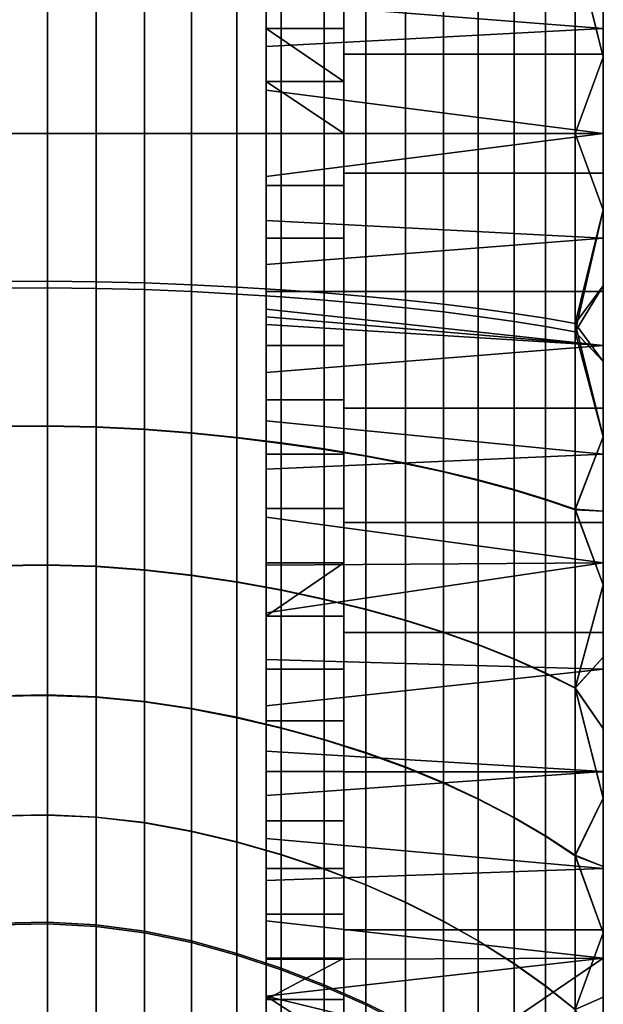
# Model space of a CAD drawing. Header units: millimetres. Extents: x -45 to 112, y -104 to 102.
# Tile 48 of 215: x -23 to 0, y -34 to 4. Entities that reach past the tile are written whole.
import ezdxf

# ---------------------------------------------------------------- set-up
doc = ezdxf.new("R2010")
doc.units = ezdxf.units.MM
doc.header["$MEASUREMENT"] = 0
doc.layers.add('Default', color=7, linetype='Continuous', true_color=0x000000)

msp = doc.modelspace()

# ---------------------------------------------------------------- linework, layer by layer
at = {"layer": 'Default', "extrusion": (1, 4.81706e-05, 2.29825e-05)}
msp.add_lwpolyline([(-7.952, 63.227), (-7.659, 63.168), (-7.365, 63.111)], dxfattribs=at)

# ---------------------------------------------------------------- meshes
at = {"layer": 'Default', "color": 9, "true_color": 0xbfbfbf}
mesh = msp.add_polyface(dxfattribs=at)
corners = [(-25.187, 5.169, 56.434), (-25.187, -0.58, 55.977), (-27.046, -0.58, 55.204), (-27.046, 5.217, 55.662), (-23.314, 5.14, 57.084), (-23.314, -0.58, 56.629), (-21.427, 5.132, 57.595), (-21.427, -0.58, 57.139), (-19.547, 5.15, 57.935), (-19.547, -0.58, 57.477), (-17.694, 5.197, 58.081), (-17.694, -0.58, 57.62), (-15.88, 5.268, 58.055), (-15.88, -0.58, 57.59), (-25.187, 10.793, 57.792), (-27.046, 10.888, 57.026), (-23.314, 10.735, 58.44), (-21.427, 10.721, 58.952), (-19.547, 10.757, 59.296), (-17.694, 10.849, 59.451), (-25.187, 16.166, 59.991), (-27.046, 16.306, 59.234), (-23.314, 16.081, 60.634), (-21.427, 16.059, 61.148), (-19.547, 16.112, 61.499), (-17.694, 16.248, 61.669), (-25.187, 21.248, 62.986), (-27.046, 21.431, 62.242), (-23.314, 21.137, 63.624), (-21.427, 21.109, 64.139), (-19.547, 21.178, 64.5), (-17.694, 21.356, 64.69), (-27.046, 16.323, 167.141), (-27.046, 21.398, 164.166), (-28.87, 21.645, 164.014), (-28.87, 16.513, 167.009), (-25.187, 16.183, 167.438), (-25.187, 21.216, 164.475), (-23.314, 16.098, 167.879), (-23.314, 21.105, 164.922), (-21.427, 16.076, 168.458), (-21.427, 21.077, 165.499), (-19.547, 16.129, 169.174), (-19.547, 21.146, 166.205), (-17.694, 16.266, 170.057), (-17.694, 21.323, 167.069), (-27.046, 10.872, 169.358), (-28.87, 11, 169.241), (-25.187, 10.777, 169.645), (-23.314, 10.719, 170.082), (-21.427, 10.704, 170.663), (-19.547, 10.74, 171.386), (-17.694, 10.832, 172.284), (-27.046, 5.192, 170.721), (-28.87, 5.257, 170.613), (-25.187, 5.144, 171.003), (-23.314, 5.115, 171.437), (-21.427, 5.108, 172.019), (-19.547, 5.126, 172.746), (-17.694, 5.173, 173.653), (-27.046, -0.577, 171.181), (-28.87, -0.577, 171.076), (-25.187, -0.577, 171.461), (-23.314, -0.577, 171.894), (-21.427, -0.577, 172.476), (-19.547, -0.577, 173.206), (-17.694, -0.577, 174.116)]
mesh.append_faces([[corners[k] for k in face] for face in [(0, 1, 2, 3), (4, 5, 1, 0), (6, 7, 5, 4), (8, 9, 7, 6), (10, 11, 9, 8), (12, 13, 11, 10), (14, 0, 3, 15), (16, 4, 0, 14), (17, 6, 4, 16), (18, 8, 6, 17), (19, 10, 8, 18), (20, 14, 15, 21), (22, 16, 14, 20), (23, 17, 16, 22), (24, 18, 17, 23), (25, 19, 18, 24), (26, 20, 21, 27), (28, 22, 20, 26), (29, 23, 22, 28), (30, 24, 23, 29), (31, 25, 24, 30), (32, 33, 34, 35), (36, 37, 33, 32), (38, 39, 37, 36), (40, 41, 39, 38), (42, 43, 41, 40), (44, 45, 43, 42), (46, 32, 35, 47), (48, 36, 32, 46), (49, 38, 36, 48), (50, 40, 38, 49), (51, 42, 40, 50), (52, 44, 42, 51), (53, 46, 47, 54), (55, 48, 46, 53), (56, 49, 48, 55), (57, 50, 49, 56), (58, 51, 50, 57), (59, 52, 51, 58), (60, 53, 54, 61), (62, 55, 53, 60), (63, 56, 55, 62), (64, 57, 56, 63), (65, 58, 57, 64), (66, 59, 58, 65)]], dxfattribs={"color": 9})
mesh = msp.add_polyface(dxfattribs=at)
corners = [(0, 7.611, 63.404), (-13, 6.798, 63.227), (-13, 6.505, 63.167), (0, -0.577, 62.469), (0, 3.466, 62.696), (-13, 2.779, 62.625), (-13, 1.09, 62.508), (-13, 6.211, 63.11), (-13, 4.488, 62.825), (-13, 8.653, 63.66), (-13, -0.577, 62.469), (0, -0.577, 62.469), (0, -0.577, 50.169), (0, 2.367, 50.254), (0, 5.304, 50.506), (0, 3.466, 62.696), (0, 8.227, 50.926), (0, 7.611, 63.404), (0, 7.032, 176.252), (0, 5.304, 189.829), (0, 2.478, 176.891), (0.001, 11.129, 188.819), (0.001, 8.227, 189.407), (0, -0.577, 190.169), (0, 2.367, 190.084), (0, -2.106, 176.983), (-10, -2.106, 176.983), (-10, 2.478, 176.891), (0, 2.478, 176.891), (0, -2.106, 176.983), (0, 7.032, 176.252), (-10, 7.032, 176.252), (-7.622, 5.864, 56.145), (-7.622, -0.58, 55.648), (-9.161, -0.58, 56.243), (-9.161, 5.718, 56.733), (-6.16, 6.022, 55.454), (-6.16, -0.58, 54.948), (-4.824, 6.186, 54.699), (-4.824, -0.58, 54.184), (-3.44, 6.377, 53.775), (-3.44, -0.58, 53.251), (-2.233, 6.564, 52.838), (-2.233, -0.58, 52.304), (-1.081, 6.761, 51.814), (-1.081, -0.58, 51.27), (-7.622, 12.168, 57.626), (-9.161, 11.879, 58.191), (-7.622, 5.836, 181.057), (-7.622, 12.149, 179.577), (-9.161, 11.861, 178.259), (-9.161, 5.691, 179.716), (-6.16, 5.994, 182.433), (-6.16, 12.463, 180.929), (-9.161, -0.577, 180.208), (-10.764, 5.559, 178.412), (-10.764, -0.577, 178.896), (-7.622, -0.577, 181.557), (-6.16, -0.577, 182.941), (-4.824, -0.577, 184.301), (-4.824, 6.158, 183.785), (-3.44, -0.577, 185.818), (-3.44, 6.348, 185.292), (-2.233, -0.577, 187.242), (-2.233, 6.533, 186.707), (-1.081, -0.577, 188.701), (-1.081, 6.73, 188.156), (-0.001, 11.128, 51.514), (0, 8.227, 50.926), (0, 5.304, 50.506), (0, 2.367, 50.254), (0, -0.577, 50.169), (0, 2.367, 190.084), (0, -0.577, 190.169), (0, 5.304, 189.829), (0.001, 8.227, 189.407)]
mesh.append_faces([[corners[k] for k in face] for face in [(0, 1, 2, 2), (3, 4, 5, 6), (4, 0, 7, 8), (0, 2, 7, 7), (0, 9, 1, 1), (4, 8, 5, 5), (3, 6, 10, 10), (11, 12, 13, 13), (14, 15, 13, 13), (14, 16, 15, 15), (17, 15, 16, 16), (18, 19, 20, 20), (18, 21, 22, 22), (23, 20, 24, 24), (18, 22, 19, 19), (19, 24, 20, 20), (20, 23, 25, 25), (13, 15, 11, 11), (26, 27, 28, 29), (30, 28, 27, 31), (32, 33, 34, 35), (36, 37, 33, 32), (38, 39, 37, 36), (40, 41, 39, 38), (42, 43, 41, 40), (44, 45, 43, 42), (46, 32, 35, 47), (48, 49, 50, 51), (52, 53, 49, 48), (54, 51, 55, 56), (57, 48, 51, 54), (58, 52, 48, 57), (59, 60, 52, 58), (61, 62, 60, 59), (63, 64, 62, 61), (65, 66, 64, 63), (67, 68, 44, 44), (68, 69, 44, 44), (45, 70, 71, 71), (70, 44, 69, 69), (70, 45, 44, 44), (72, 66, 65, 65), (72, 65, 73, 73), (72, 74, 66, 66), (75, 66, 74, 74)]], dxfattribs={"color": 9})
mesh = msp.add_polyface(dxfattribs=at)
corners = [(-13, 6.798, 63.227), (-13, 8.653, 63.66), (-13, 7.611, 173.534), (-13, 6.505, 63.167), (-13, 3.466, 174.243), (-13, 2.779, 62.625), (-13, 4.488, 62.825), (-13, 6.211, 63.11), (-13, 5.529, 173.951), (-13, 1.09, 62.508), (-13, 1.429, 174.414), (-13, -0.577, 174.469), (-13, 9.705, 172.988), (-13, -0.577, 62.469), (-10, 7.611, 173.534), (-10, 5.529, 173.951), (-13, 5.529, 173.951), (-13, 7.611, 173.534), (-10, 9.706, 172.988), (-13, 9.705, 172.988), (-10, 3.466, 174.243), (-13, 3.466, 174.243), (-10, 1.429, 174.414), (-10, -0.577, 174.469), (-13, 1.429, 174.414), (-13, -0.577, 174.469), (-10, 9.706, 172.988), (-10, 11.51, 175.073), (-10, 7.611, 173.534), (-10, 5.529, 173.951), (-10, 7.032, 176.252), (-10, 2.478, 176.891), (-10, 3.466, 174.243), (-10, -0.577, 174.469), (-10, 1.429, 174.414), (-10, -2.106, 176.983), (-14.128, 5.358, 57.889), (-14.128, -0.58, 57.419), (-15.88, -0.58, 57.59), (-15.88, 5.268, 58.055), (-12.419, 5.465, 57.602), (-12.419, -0.58, 57.126), (-10.764, 5.585, 57.216), (-10.764, -0.58, 56.733), (-9.161, 5.718, 56.733), (-9.161, -0.58, 56.243), (-15.88, 10.99, 59.438), (-17.694, 5.197, 58.081), (-17.694, 10.849, 59.451), (-14.128, 11.168, 59.288), (-12.419, 11.38, 59.019), (-10.764, 11.617, 58.653), (-9.161, 11.879, 58.191), (-15.88, 5.243, 174.721), (-15.88, 10.973, 173.339), (-17.694, 10.832, 172.284), (-17.694, 5.173, 173.653), (-14.128, 5.333, 175.889), (-14.128, 11.151, 174.491), (-12.419, 5.44, 177.134), (-12.419, 11.362, 175.718), (-10.764, 5.559, 178.412), (-10.764, 11.599, 176.976), (-9.161, 5.691, 179.716), (-9.161, 11.861, 178.259), (-15.88, -0.577, 175.187), (-17.694, -0.577, 174.116), (-14.128, -0.577, 176.36), (-12.419, -0.577, 177.612), (-10.764, -0.577, 178.896)]
mesh.append_faces([[corners[k] for k in face] for face in [(0, 1, 2, 2), (0, 2, 3, 3), (4, 5, 6, 6), (6, 7, 8, 8), (7, 3, 8, 8), (9, 5, 10, 10), (9, 10, 11, 11), (12, 2, 1, 1), (8, 3, 2, 2), (6, 8, 4, 4), (4, 10, 5, 5), (11, 13, 9, 9), (14, 15, 16, 17), (18, 14, 17, 19), (15, 20, 21, 16), (22, 23, 24, 24), (21, 20, 22, 22), (23, 25, 24, 24), (22, 24, 21, 21), (26, 27, 28, 28), (29, 28, 30, 30), (30, 31, 32, 32), (33, 34, 31, 31), (32, 31, 34, 34), (29, 30, 32, 32), (31, 35, 33, 33), (36, 37, 38, 39), (40, 41, 37, 36), (42, 43, 41, 40), (44, 45, 43, 42), (46, 39, 47, 48), (49, 36, 39, 46), (50, 40, 36, 49), (51, 42, 40, 50), (52, 44, 42, 51), (53, 54, 55, 56), (57, 58, 54, 53), (59, 60, 58, 57), (61, 62, 60, 59), (63, 64, 62, 61), (65, 53, 56, 66), (67, 57, 53, 65), (68, 59, 57, 67), (69, 61, 59, 68)]], dxfattribs={"color": 9})
mesh = msp.add_polyface(dxfattribs=at)
corners = [(-27.046, -6.367, 170.72), (-27.046, -0.577, 171.181), (-28.87, -0.577, 171.076), (-28.87, -6.432, 170.612), (-25.187, -6.319, 171.002), (-25.187, -0.577, 171.461), (-23.314, -6.29, 171.436), (-23.314, -0.577, 171.894), (-21.427, -6.283, 172.018), (-21.427, -0.577, 172.476), (-19.547, -6.301, 172.745), (-19.547, -0.577, 173.206), (-17.694, -6.348, 173.652), (-17.694, -0.577, 174.116), (-27.046, -12.046, 169.356), (-28.87, -12.175, 169.239), (-25.187, -11.951, 169.643), (-23.314, -11.893, 170.08), (-21.427, -11.878, 170.661), (-19.547, -11.915, 171.384), (-17.694, -12.007, 172.282), (-27.046, -17.471, 167.148), (-28.87, -17.66, 167.016), (-25.187, -17.33, 167.444), (-23.314, -17.245, 167.885), (-21.427, -17.223, 168.465), (-19.547, -17.277, 169.18), (-17.694, -17.413, 170.064), (-27.046, -22.584, 164.145), (-28.87, -22.831, 163.993), (-25.187, -22.402, 164.454), (-23.314, -22.291, 164.901), (-21.427, -22.262, 165.478), (-19.547, -22.332, 166.184), (-17.694, -22.509, 167.047), (-27.046, -17.482, 59.245), (-27.046, -22.568, 62.229), (-28.87, -22.814, 61.399), (-28.87, -17.672, 58.394), (-25.187, -17.342, 60.001), (-25.187, -22.385, 62.973), (-23.314, -17.257, 60.645), (-23.314, -22.274, 63.611), (-21.427, -17.235, 61.158), (-21.427, -22.246, 64.127), (-19.547, -17.288, 61.51), (-19.547, -22.315, 64.488), (-27.046, -12.027, 57.022), (-28.87, -12.156, 56.157), (-25.187, -11.932, 57.788), (-23.314, -11.875, 58.436), (-21.427, -11.86, 58.948), (-19.547, -11.896, 59.292), (-27.046, -6.627, 55.705), (-28.87, -6.695, 54.831), (-25.187, -6.577, 56.476), (-23.314, -6.546, 57.127), (-21.427, -6.538, 57.638), (-19.547, -6.557, 57.977), (-28.87, -0.58, 54.326), (-30.663, -6.781, 53.834), (-30.663, -0.58, 53.325), (-27.046, -0.58, 55.204), (-25.187, -0.58, 55.977), (-23.314, -0.58, 56.629), (-21.427, -0.58, 57.139), (-19.547, -0.58, 57.477)]
mesh.append_faces([[corners[k] for k in face] for face in [(0, 1, 2, 3), (4, 5, 1, 0), (6, 7, 5, 4), (8, 9, 7, 6), (10, 11, 9, 8), (12, 13, 11, 10), (14, 0, 3, 15), (16, 4, 0, 14), (17, 6, 4, 16), (18, 8, 6, 17), (19, 10, 8, 18), (20, 12, 10, 19), (21, 14, 15, 22), (23, 16, 14, 21), (24, 17, 16, 23), (25, 18, 17, 24), (26, 19, 18, 25), (27, 20, 19, 26), (28, 21, 22, 29), (30, 23, 21, 28), (31, 24, 23, 30), (32, 25, 24, 31), (33, 26, 25, 32), (34, 27, 26, 33), (35, 36, 37, 38), (39, 40, 36, 35), (41, 42, 40, 39), (43, 44, 42, 41), (45, 46, 44, 43), (47, 35, 38, 48), (49, 39, 35, 47), (50, 41, 39, 49), (51, 43, 41, 50), (52, 45, 43, 51), (53, 47, 48, 54), (55, 49, 47, 53), (56, 50, 49, 55), (57, 51, 50, 56), (58, 52, 51, 57), (59, 54, 60, 61), (62, 53, 54, 59), (63, 55, 53, 62), (64, 56, 55, 63), (65, 57, 56, 64), (66, 58, 57, 65)]], dxfattribs={"color": 9})
mesh = msp.add_polyface(dxfattribs=at)
corners = [(-13, -3.933, 62.625), (-13, -2.244, 62.508), (-13, -2.583, 174.414), (-13, -5.641, 62.825), (-13, -4.621, 174.243), (-13, -7.365, 63.111), (-13, -6.683, 173.951), (-13, -7.659, 63.167), (-13, -8.766, 173.534), (-13, -7.953, 63.227), (-13, -9.807, 63.66), (-13, -10.86, 172.988), (-13, -0.577, 174.469), (-13, -0.577, 62.469), (-10, -8.766, 173.534), (-10, -10.86, 172.988), (-13, -10.86, 172.988), (-13, -8.766, 173.534), (-10, -6.684, 173.951), (-13, -6.683, 173.951), (-10, -4.621, 174.243), (-13, -4.621, 174.243), (-10, -2.583, 174.414), (-13, -2.583, 174.414), (-10, -0.577, 174.469), (-13, -0.577, 174.469), (-10, -11.183, 175.525), (-10, -10.86, 172.988), (-10, -8.766, 173.534), (-10, -6.675, 176.526), (-10, -6.684, 173.951), (-10, -2.106, 176.983), (-10, -2.583, 174.414), (-10, -0.577, 174.469), (-10, -4.621, 174.243), (-15.88, -6.419, 174.72), (-15.88, -0.577, 175.187), (-17.694, -0.577, 174.116), (-17.694, -6.348, 173.652), (-14.128, -6.509, 175.888), (-14.128, -0.577, 176.36), (-12.419, -6.616, 177.133), (-12.419, -0.577, 177.612), (-10.764, -6.735, 178.411), (-10.764, -0.577, 178.896), (-9.161, -6.868, 179.715), (-9.161, -0.577, 180.208), (-15.88, -12.148, 173.336), (-17.694, -12.007, 172.282), (-14.128, -12.326, 174.488), (-12.419, -12.538, 175.716), (-10.764, -12.775, 176.974), (-9.161, -13.037, 178.257), (-17.694, -6.606, 58.123), (-17.694, -11.988, 59.446), (-19.547, -11.896, 59.292), (-19.547, -6.557, 57.977), (-15.88, -6.68, 58.098), (-15.88, -12.129, 59.434), (-14.128, -6.775, 57.933), (-14.128, -12.307, 59.283), (-12.419, -6.886, 57.646), (-12.419, -12.518, 59.015), (-10.764, -7.011, 57.261), (-10.764, -12.755, 58.649), (-9.161, -7.15, 56.779), (-9.161, -13.017, 58.187), (-17.694, -0.58, 57.62), (-19.547, -0.58, 57.477), (-15.88, -0.58, 57.59), (-14.128, -0.58, 57.419), (-12.419, -0.58, 57.126), (-10.764, -0.58, 56.733)]
mesh.append_faces([[corners[k] for k in face] for face in [(0, 1, 2, 2), (3, 0, 4, 4), (5, 6, 7, 7), (8, 9, 7, 7), (3, 6, 5, 5), (8, 10, 9, 9), (4, 6, 3, 3), (0, 2, 4, 4), (11, 10, 8, 8), (7, 6, 8, 8), (1, 12, 2, 2), (13, 12, 1, 1), (14, 15, 16, 17), (18, 14, 17, 19), (20, 18, 19, 21), (22, 20, 21, 23), (24, 22, 23, 25), (26, 27, 28, 28), (29, 28, 30, 30), (31, 32, 33, 33), (34, 32, 31, 31), (28, 29, 26, 26), (30, 34, 29, 29), (31, 29, 34, 34), (35, 36, 37, 38), (39, 40, 36, 35), (41, 42, 40, 39), (43, 44, 42, 41), (45, 46, 44, 43), (47, 35, 38, 48), (49, 39, 35, 47), (50, 41, 39, 49), (51, 43, 41, 50), (52, 45, 43, 51), (53, 54, 55, 56), (57, 58, 54, 53), (59, 60, 58, 57), (61, 62, 60, 59), (63, 64, 62, 61), (65, 66, 64, 63), (67, 53, 56, 68), (69, 57, 53, 67), (70, 59, 57, 69), (71, 61, 59, 70), (72, 63, 61, 71)]], dxfattribs={"color": 9})
mesh = msp.add_polyface(dxfattribs=at)
corners = [(0, -8.766, 63.404), (0, -4.621, 62.696), (-13, -5.641, 62.825), (-13, -7.365, 63.111), (0, -0.577, 62.469), (-13, -2.244, 62.508), (-13, -3.933, 62.625), (-13, -7.953, 63.227), (-13, -7.659, 63.167), (-13, -0.577, 62.469), (-13, -9.807, 63.66), (0, -3.521, 50.254), (0, -4.621, 62.696), (0, -6.458, 50.506), (0, -9.381, 50.926), (0, -0.577, 50.169), (0, -0.577, 62.469), (0, -8.766, 63.404), (0, -2.106, 176.983), (0, -6.458, 189.83), (0, -6.675, 176.526), (0, -9.381, 189.408), (0, -12.282, 188.82), (0, -3.521, 190.084), (0, -0.577, 190.169), (0, -6.675, 176.526), (0, -11.183, 175.525), (-10, -11.183, 175.525), (-10, -6.675, 176.526), (0, -2.106, 176.983), (-10, -2.106, 176.983), (-7.622, -7.014, 181.056), (-7.622, -0.577, 181.557), (-9.161, -0.577, 180.208), (-9.161, -6.868, 179.715), (-6.16, -7.172, 182.432), (-6.16, -0.577, 182.941), (-4.824, -7.336, 183.783), (-4.824, -0.577, 184.301), (-3.44, -7.527, 185.291), (-3.44, -0.577, 185.818), (-2.233, -7.713, 186.705), (-2.233, -0.577, 187.242), (-1.081, -7.911, 188.155), (-1.081, -0.577, 188.701), (-7.622, -13.326, 179.575), (-9.161, -13.037, 178.257), (-6.16, -13.641, 180.926), (-7.622, -7.302, 56.191), (-7.622, -13.306, 57.621), (-9.161, -13.017, 58.187), (-9.161, -7.15, 56.779), (-9.161, -0.58, 56.243), (-10.764, -7.011, 57.261), (-10.764, -0.58, 56.733), (-7.622, -0.58, 55.648), (-6.16, -0.58, 54.948), (-6.16, -7.468, 55.501), (-4.824, -0.58, 54.184), (-4.824, -7.639, 54.746), (-3.44, -0.58, 53.251), (-3.44, -7.838, 53.823), (-2.233, -0.58, 52.304), (-2.233, -8.033, 52.887), (-1.081, -0.58, 51.27), (-1.081, -8.239, 51.864), (0, -3.521, 190.084), (0, -0.577, 190.169), (0, -6.458, 189.83), (0, -9.381, 189.408), (0, -12.282, 188.82), (0, -3.521, 50.254), (0, -6.458, 50.506), (0, -9.381, 50.926), (0, -12.283, 51.514), (0, -0.577, 50.169)]
mesh.append_faces([[corners[k] for k in face] for face in [(0, 1, 2, 3), (1, 4, 5, 6), (7, 0, 8, 8), (9, 5, 4, 4), (7, 10, 0, 0), (6, 2, 1, 1), (3, 8, 0, 0), (11, 12, 13, 13), (14, 13, 12, 12), (15, 16, 11, 11), (12, 17, 14, 14), (12, 11, 16, 16), (18, 19, 20, 20), (21, 20, 19, 19), (21, 22, 20, 20), (18, 23, 19, 19), (23, 18, 24, 24), (25, 26, 27, 28), (29, 25, 28, 30), (31, 32, 33, 34), (35, 36, 32, 31), (37, 38, 36, 35), (39, 40, 38, 37), (41, 42, 40, 39), (43, 44, 42, 41), (45, 31, 34, 46), (47, 35, 31, 45), (48, 49, 50, 51), (52, 51, 53, 54), (55, 48, 51, 52), (56, 57, 48, 55), (58, 59, 57, 56), (60, 61, 59, 58), (62, 63, 61, 60), (64, 65, 63, 62), (66, 67, 44, 44), (43, 68, 66, 66), (44, 43, 66, 66), (43, 69, 68, 68), (70, 69, 43, 43), (64, 71, 65, 65), (65, 72, 73, 73), (65, 71, 72, 72), (74, 65, 73, 73), (71, 64, 75, 75)]], dxfattribs={"color": 9})
mesh = msp.add_polyface(dxfattribs=at)
corners = [(0, -12.959, 64.631), (0, -8.766, 63.404), (-13, -9.807, 63.66), (-13, -11.668, 64.197), (0, -21.245, 68.725), (0, -17.141, 66.401), (-13, -19.071, 67.417), (-13, -20.883, 68.495), (-13, -13.53, 64.839), (-13, -15.389, 65.59), (0, -20.791, 54.261), (0, -17.995, 53.184), (0, -17.141, 66.401), (0, -9.381, 50.926), (0, -8.766, 63.404), (0, -12.283, 51.514), (0, -12.959, 64.631), (0, -15.156, 52.267), (0, -6.675, 176.526), (0, -12.282, 188.82), (0, -11.183, 175.525), (0, -15.156, 188.068), (0, -15.585, 173.992), (0, -20.792, 186.078), (0, -19.839, 171.942), (0, -17.995, 187.154), (0, -15.585, 173.992), (0, -19.839, 171.942), (-10, -19.839, 171.942), (-10, -15.585, 173.992), (0, -11.183, 175.525), (-10, -11.183, 175.525), (-4.824, -13.965, 182.253), (-4.824, -7.336, 183.783), (-6.16, -7.172, 182.432), (-6.16, -13.641, 180.926), (-3.44, -14.343, 183.732), (-3.44, -7.527, 185.291), (-2.233, -14.712, 185.118), (-2.233, -7.713, 186.705), (-1.081, -15.103, 186.538), (-1.081, -7.911, 188.155), (-4.824, -20.297, 179.775), (-6.16, -19.819, 178.489), (-3.44, -20.854, 181.207), (-2.233, -21.398, 182.549), (-1.081, -21.974, 183.921), (-6.16, -13.619, 56.955), (-6.16, -19.832, 59.408), (-7.622, -19.369, 60.035), (-7.622, -13.306, 57.621), (-4.824, -13.943, 56.224), (-4.824, -20.31, 58.718), (-3.44, -14.321, 55.329), (-3.44, -20.868, 57.87), (-2.233, -14.689, 54.42), (-2.233, -21.412, 57.006), (-1.081, -15.08, 53.425), (-1.081, -21.988, 56.059), (-6.16, -7.468, 55.501), (-7.622, -7.302, 56.191), (-4.824, -7.639, 54.746), (-3.44, -7.838, 53.823), (-2.233, -8.033, 52.887), (-1.081, -8.239, 51.864), (0, -12.282, 188.82), (0, -15.156, 188.068), (0, -17.995, 187.154), (0, -17.995, 53.184), (0, -12.283, 51.514), (0, -15.156, 52.267), (0, -20.791, 54.261)]
mesh.append_faces([[corners[k] for k in face] for face in [(0, 1, 2, 3), (4, 5, 6, 7), (5, 0, 8, 9), (3, 8, 0, 0), (10, 11, 12, 12), (13, 14, 15, 15), (16, 17, 15, 15), (17, 16, 11, 11), (14, 16, 15, 15), (16, 12, 11, 11), (18, 19, 20, 20), (20, 21, 22, 22), (22, 23, 24, 24), (21, 20, 19, 19), (25, 23, 22, 22), (22, 21, 25, 25), (26, 27, 28, 29), (30, 26, 29, 31), (32, 33, 34, 35), (36, 37, 33, 32), (38, 39, 37, 36), (40, 41, 39, 38), (42, 32, 35, 43), (44, 36, 32, 42), (45, 38, 36, 44), (46, 40, 38, 45), (47, 48, 49, 50), (51, 52, 48, 47), (53, 54, 52, 51), (55, 56, 54, 53), (57, 58, 56, 55), (59, 47, 50, 60), (61, 51, 47, 59), (62, 53, 51, 61), (63, 55, 53, 62), (64, 57, 55, 63), (40, 65, 41, 41), (66, 65, 40, 40), (67, 66, 40, 40), (46, 67, 40, 40), (57, 68, 58, 58), (64, 69, 57, 57), (68, 57, 70, 70), (71, 58, 68, 68), (69, 70, 57, 57)]], dxfattribs={"color": 9})
mesh = msp.add_polyface(dxfattribs=at)
corners = [(-13, -12.959, 172.308), (-13, -13.53, 64.839), (-13, -11.668, 64.197), (-13, -15.056, 171.491), (-13, -15.389, 65.59), (-13, -17.238, 66.449), (-13, -17.141, 170.537), (-13, -19.071, 67.417), (-13, -20.883, 68.495), (-13, -19.208, 169.445), (-13, -9.807, 63.66), (-13, -10.86, 172.988), (-13, -21.245, 168.213), (-10, -15.056, 171.491), (-10, -17.141, 170.537), (-13, -17.141, 170.537), (-13, -15.056, 171.491), (-10, -12.959, 172.308), (-13, -12.959, 172.308), (-10, -10.86, 172.988), (-13, -10.86, 172.988), (-10, -19.208, 169.445), (-10, -21.245, 168.213), (-13, -21.245, 168.213), (-13, -19.208, 169.445), (0, -17.141, 66.401), (-13, -15.389, 65.59), (-13, -17.238, 66.449), (-13, -19.071, 67.417), (-10, -15.585, 173.992), (-10, -17.141, 170.537), (-10, -15.056, 171.491), (-10, -12.959, 172.308), (-10, -11.183, 175.525), (-10, -10.86, 172.988), (-10, -19.839, 171.942), (-10, -21.245, 168.213), (-10, -19.208, 169.445), (-15.88, -17.62, 171.097), (-15.88, -12.148, 173.336), (-17.694, -12.007, 172.282), (-17.694, -17.413, 170.064), (-14.128, -17.883, 172.224), (-14.128, -12.326, 174.488), (-12.419, -18.195, 173.421), (-12.419, -12.538, 175.716), (-10.764, -18.544, 174.648), (-10.764, -12.775, 176.974), (-9.161, -18.931, 175.896), (-9.161, -13.037, 178.257), (-7.622, -19.356, 177.177), (-7.622, -13.326, 179.575), (-6.16, -19.819, 178.489), (-6.16, -13.641, 180.926), (-15.88, -22.779, 168.052), (-17.694, -22.509, 167.047), (-17.694, -17.424, 61.679), (-17.694, -22.492, 64.677), (-19.547, -22.315, 64.488), (-19.547, -17.288, 61.51), (-15.88, -17.632, 61.688), (-15.88, -22.762, 64.714), (-14.128, -17.895, 61.563), (-14.128, -23.105, 64.624), (-17.694, -11.988, 59.446), (-19.547, -11.896, 59.292), (-15.88, -12.129, 59.434), (-14.128, -12.307, 59.283), (-12.419, -12.518, 59.015), (-12.419, -18.207, 61.324), (-10.764, -12.755, 58.649), (-10.764, -18.556, 60.99), (-9.161, -13.017, 58.187), (-9.161, -18.943, 60.563), (-7.622, -13.306, 57.621), (-7.622, -19.369, 60.035)]
mesh.append_faces([[corners[k] for k in face] for face in [(0, 1, 2, 2), (3, 4, 1, 1), (5, 6, 7, 7), (8, 7, 9, 9), (5, 4, 6, 6), (2, 10, 11, 11), (12, 8, 9, 9), (6, 9, 7, 7), (4, 3, 6, 6), (2, 11, 0, 0), (1, 0, 3, 3), (13, 14, 15, 16), (17, 13, 16, 18), (19, 17, 18, 20), (21, 22, 23, 24), (14, 21, 24, 24), (25, 26, 27, 27), (25, 27, 28, 28), (14, 24, 15, 15), (29, 30, 31, 31), (29, 31, 32, 32), (33, 32, 34, 34), (29, 32, 33, 33), (29, 35, 30, 30), (35, 36, 37, 37), (30, 35, 37, 37), (38, 39, 40, 41), (42, 43, 39, 38), (44, 45, 43, 42), (46, 47, 45, 44), (48, 49, 47, 46), (50, 51, 49, 48), (52, 53, 51, 50), (54, 38, 41, 55), (56, 57, 58, 59), (60, 61, 57, 56), (62, 63, 61, 60), (64, 56, 59, 65), (66, 60, 56, 64), (67, 62, 60, 66), (68, 69, 62, 67), (70, 71, 69, 68), (72, 73, 71, 70), (74, 75, 73, 72)]], dxfattribs={"color": 9})
mesh = msp.add_polyface(dxfattribs=at)
corners = [(0, -25.202, 71.597), (0, -21.245, 68.725), (-13, -22.666, 69.68), (-13, -24.416, 70.973), (0, -28.941, 74.993), (-13, -26.126, 72.37), (-13, -27.789, 73.868), (0, -17.141, 66.401), (0, -23.539, 55.497), (0, -20.791, 54.261), (0, -26.231, 56.889), (0, -21.245, 68.725), (0, -28.861, 58.435), (0, -25.202, 71.597), (0, -31.423, 60.129), (0, -28.941, 74.993), (0, -33.91, 61.968), (0, -19.839, 171.942), (0, -28.862, 181.904), (0, -25.209, 168.441), (0, -20.792, 186.078), (0, -23.54, 184.844), (0, -31.422, 180.208), (0, -26.232, 183.451), (0, -33.909, 178.368), (0, -25.209, 168.441), (0, -31.308, 162.923), (-10, -31.308, 162.923), (-10, -25.209, 168.441), (0, -19.839, 171.942), (-10, -19.839, 171.942), (-7.622, -25.041, 173.917), (-7.622, -19.356, 177.177), (-9.161, -18.931, 175.896), (-9.161, -24.486, 172.687), (-6.16, -25.644, 175.175), (-6.16, -19.819, 178.489), (-4.824, -26.266, 176.406), (-4.824, -20.297, 179.775), (-3.44, -26.992, 177.775), (-3.44, -20.854, 181.207), (-2.233, -27.7, 179.055), (-2.233, -21.398, 182.549), (-1.081, -28.45, 180.363), (-1.081, -21.974, 183.921), (-7.622, -30.241, 169.924), (-9.161, -29.569, 168.755), (-6.16, -30.973, 171.115), (-4.824, -31.727, 172.279), (-7.622, -25.022, 63.275), (-7.622, -30.251, 67.284), (-9.161, -29.578, 67.7), (-9.161, -24.468, 63.753), (-6.16, -25.625, 62.702), (-6.16, -30.982, 66.777), (-4.824, -26.247, 62.067), (-4.824, -31.737, 66.209), (-7.622, -19.369, 60.035), (-9.161, -18.943, 60.563), (-6.16, -19.832, 59.408), (-4.824, -20.31, 58.718), (-3.44, -20.868, 57.87), (-3.44, -26.972, 61.281), (-2.233, -21.412, 57.006), (-2.233, -27.679, 60.479), (-1.081, -21.988, 56.059), (-1.081, -28.429, 59.596), (0, -20.792, 186.078), (0, -17.995, 187.154), (0, -26.232, 183.451), (0, -23.54, 184.844), (0, -28.862, 181.904), (0, -31.422, 180.208), (0, -26.231, 56.889), (0, -28.861, 58.435), (0, -20.791, 54.261), (0, -23.539, 55.497)]
mesh.append_faces([[corners[k] for k in face] for face in [(0, 1, 2, 3), (4, 0, 5, 6), (7, 8, 9, 9), (10, 11, 12, 12), (11, 10, 8, 8), (13, 14, 12, 12), (15, 16, 13, 13), (11, 13, 12, 12), (7, 11, 8, 8), (17, 18, 19, 19), (20, 21, 17, 17), (22, 19, 18, 18), (23, 17, 21, 21), (17, 23, 18, 18), (22, 24, 19, 19), (25, 26, 27, 28), (29, 25, 28, 30), (31, 32, 33, 34), (35, 36, 32, 31), (37, 38, 36, 35), (39, 40, 38, 37), (41, 42, 40, 39), (43, 44, 42, 41), (45, 31, 34, 46), (47, 35, 31, 45), (48, 37, 35, 47), (49, 50, 51, 52), (53, 54, 50, 49), (55, 56, 54, 53), (57, 49, 52, 58), (59, 53, 49, 57), (60, 55, 53, 59), (61, 62, 55, 60), (63, 64, 62, 61), (65, 66, 64, 63), (67, 68, 44, 44), (69, 70, 44, 44), (43, 69, 44, 44), (67, 44, 70, 70), (71, 69, 43, 43), (72, 71, 43, 43), (66, 65, 73, 73), (66, 73, 74, 74), (75, 76, 65, 65), (76, 73, 65, 65)]], dxfattribs={"color": 9})
mesh = msp.add_polyface(dxfattribs=at)
corners = [(-27.046, -27.263, 160.466), (-27.046, -22.584, 164.145), (-28.87, -22.831, 163.993), (-28.87, -27.562, 160.29), (-25.187, -27.041, 160.791), (-25.187, -22.402, 164.454), (-23.314, -26.907, 161.245), (-23.314, -22.291, 164.901), (-21.427, -26.872, 161.82), (-21.427, -22.262, 165.478), (-19.547, -26.956, 162.513), (-19.547, -22.332, 166.184), (-17.694, -27.171, 163.352), (-17.694, -22.509, 167.047), (-27.046, -31.465, 156.224), (-28.87, -31.812, 156.02), (-25.187, -31.208, 156.568), (-23.314, -31.053, 157.029), (-21.427, -31.013, 157.602), (-19.547, -31.11, 158.281), (-17.694, -31.359, 159.092), (-27.046, -35.248, 151.399), (-28.87, -35.637, 151.162), (-25.187, -34.96, 151.763), (-23.314, -34.785, 152.234), (-21.427, -34.74, 152.803), (-19.547, -34.849, 153.466), (-17.694, -35.129, 154.245), (-25.187, -38.186, 146.533), (-27.046, -38.501, 146.147), (-23.314, -37.995, 147.014), (-21.427, -37.946, 147.58), (-19.547, -38.065, 148.225), (-17.694, -38.371, 148.97), (-25.187, -34.962, 75.681), (-25.187, -38.185, 80.908), (-27.046, -38.5, 80.24), (-27.046, -35.25, 74.992), (-23.314, -34.787, 76.295), (-23.314, -37.994, 81.512), (-21.427, -34.742, 76.818), (-21.427, -37.944, 82.038), (-19.547, -34.851, 77.223), (-19.547, -38.064, 82.46), (-17.694, -35.131, 77.496), (-17.694, -38.37, 82.769), (-27.046, -31.529, 70.228), (-28.87, -35.639, 74.246), (-28.87, -31.877, 69.45), (-25.187, -31.272, 70.937), (-23.314, -31.116, 71.56), (-21.427, -31.076, 72.081), (-19.547, -31.174, 72.469), (-17.694, -31.423, 72.711), (-27.046, -27.271, 65.922), (-28.87, -27.571, 65.116), (-25.187, -27.05, 66.65), (-23.314, -26.915, 67.281), (-21.427, -26.881, 67.799), (-19.547, -26.965, 68.173), (-27.046, -22.568, 62.229), (-28.87, -22.814, 61.399), (-25.187, -22.385, 62.973), (-23.314, -22.274, 63.611), (-21.427, -22.246, 64.127), (-19.547, -22.315, 64.488), (-28.87, -17.672, 58.394), (-30.663, -23.129, 60.465), (-30.663, -17.914, 57.432)]
mesh.append_faces([[corners[k] for k in face] for face in [(0, 1, 2, 3), (4, 5, 1, 0), (6, 7, 5, 4), (8, 9, 7, 6), (10, 11, 9, 8), (12, 13, 11, 10), (14, 0, 3, 15), (16, 4, 0, 14), (17, 6, 4, 16), (18, 8, 6, 17), (19, 10, 8, 18), (20, 12, 10, 19), (21, 14, 15, 22), (23, 16, 14, 21), (24, 17, 16, 23), (25, 18, 17, 24), (26, 19, 18, 25), (27, 20, 19, 26), (28, 23, 21, 29), (30, 24, 23, 28), (31, 25, 24, 30), (32, 26, 25, 31), (33, 27, 26, 32), (34, 35, 36, 37), (38, 39, 35, 34), (40, 41, 39, 38), (42, 43, 41, 40), (44, 45, 43, 42), (46, 37, 47, 48), (49, 34, 37, 46), (50, 38, 34, 49), (51, 40, 38, 50), (52, 42, 40, 51), (53, 44, 42, 52), (54, 46, 48, 55), (56, 49, 46, 54), (57, 50, 49, 56), (58, 51, 50, 57), (59, 52, 51, 58), (60, 54, 55, 61), (62, 56, 54, 60), (63, 57, 56, 62), (64, 58, 57, 63), (65, 59, 58, 64), (66, 61, 67, 68)]], dxfattribs={"color": 9})
mesh = msp.add_polyface(dxfattribs=at)
corners = [(-13, -21.245, 168.213), (-13, -22.666, 69.68), (-13, -20.883, 68.495), (-13, -25.202, 165.341), (-13, -26.126, 72.37), (-13, -24.416, 70.973), (-13, -27.102, 163.706), (-13, -27.789, 73.868), (-13, -29.401, 75.465), (-13, -28.941, 161.945), (-13, -23.246, 166.844), (-13, -30.708, 160.063), (-10, -27.103, 163.706), (-10, -28.941, 161.945), (-13, -28.941, 161.945), (-13, -27.102, 163.706), (-10, -23.246, 166.844), (-10, -25.202, 165.341), (-13, -25.202, 165.341), (-13, -23.246, 166.844), (-10, -30.708, 160.063), (-13, -30.708, 160.063), (-10, -21.245, 168.213), (-13, -21.245, 168.213), (0, -21.245, 68.725), (-13, -20.883, 68.495), (-13, -22.666, 69.68), (0, -25.202, 71.597), (-13, -24.416, 70.973), (-13, -26.126, 72.37), (0, -28.941, 74.993), (-13, -27.789, 73.868), (-13, -29.401, 75.465), (-10, -27.103, 163.706), (-10, -31.308, 162.923), (-10, -28.941, 161.945), (-10, -25.209, 168.441), (-10, -21.245, 168.213), (-10, -19.839, 171.942), (-10, -25.202, 165.341), (-10, -23.246, 166.844), (-14.128, -23.122, 169.144), (-14.128, -17.883, 172.224), (-15.88, -17.62, 171.097), (-15.88, -22.779, 168.052), (-12.419, -23.528, 170.302), (-12.419, -18.195, 173.421), (-10.764, -23.983, 171.484), (-10.764, -18.544, 174.648), (-9.161, -24.486, 172.687), (-9.161, -18.931, 175.896), (-15.88, -27.499, 164.322), (-17.694, -22.509, 167.047), (-17.694, -27.171, 163.352), (-14.128, -27.915, 165.371), (-12.419, -28.407, 166.48), (-10.764, -28.958, 167.61), (-9.161, -29.569, 168.755), (-15.88, -31.738, 160.021), (-17.694, -31.359, 159.092), (-17.694, -27.18, 68.386), (-17.694, -31.423, 72.711), (-19.547, -31.174, 72.469), (-19.547, -26.965, 68.173), (-15.88, -27.508, 68.458), (-15.88, -31.803, 72.824), (-17.694, -22.492, 64.677), (-19.547, -22.315, 64.488), (-15.88, -22.762, 64.714), (-14.128, -23.105, 64.624), (-14.128, -27.923, 68.411), (-12.419, -23.51, 64.425), (-12.419, -28.416, 68.261), (-10.764, -23.965, 64.134), (-10.764, -28.968, 68.023), (-9.161, -24.468, 63.753), (-9.161, -29.578, 67.7), (-12.419, -18.207, 61.324), (-14.128, -17.895, 61.563), (-10.764, -18.556, 60.99), (-9.161, -18.943, 60.563)]
mesh.append_faces([[corners[k] for k in face] for face in [(0, 1, 2, 2), (3, 4, 5, 5), (6, 7, 4, 4), (8, 7, 9, 9), (10, 5, 1, 1), (4, 3, 6, 6), (5, 10, 3, 3), (0, 10, 1, 1), (11, 8, 9, 9), (7, 6, 9, 9), (12, 13, 14, 15), (16, 17, 18, 19), (17, 12, 15, 18), (13, 20, 21, 14), (22, 16, 19, 23), (24, 25, 26, 26), (27, 28, 29, 29), (30, 31, 32, 32), (33, 34, 35, 35), (36, 37, 38, 38), (36, 33, 39, 39), (37, 36, 40, 40), (39, 40, 36, 36), (36, 34, 33, 33), (41, 42, 43, 44), (45, 46, 42, 41), (47, 48, 46, 45), (49, 50, 48, 47), (51, 44, 52, 53), (54, 41, 44, 51), (55, 45, 41, 54), (56, 47, 45, 55), (57, 49, 47, 56), (58, 51, 53, 59), (60, 61, 62, 63), (64, 65, 61, 60), (66, 60, 63, 67), (68, 64, 60, 66), (69, 70, 64, 68), (71, 72, 70, 69), (73, 74, 72, 71), (75, 76, 74, 73), (77, 71, 69, 78), (79, 73, 71, 77), (80, 75, 73, 79)]], dxfattribs={"color": 9})
mesh = msp.add_polyface(dxfattribs=at)
corners = [(-5, -35.812, 83.636), (0, -32.397, 78.871), (-13, -33.873, 80.797), (-10, -35.812, 83.636), (0, -35.812, 83.636), (0, -28.941, 74.993), (-13, -29.401, 75.465), (-13, -30.956, 77.156), (0, -28.941, 74.993), (0, -38.64, 66.059), (0, -36.318, 63.946), (0, -25.202, 71.597), (0, -33.91, 61.968), (0, -31.423, 60.129), (0, -32.397, 78.871), (0, -36.316, 176.388), (0, -38.638, 174.275), (0, -31.308, 162.923), (0, -25.209, 168.441), (0, -33.909, 178.368), (0, -35.598, 157.691), (0, -37.521, 154.832), (-10, -37.521, 154.832), (-10, -35.598, 157.691), (0, -31.308, 162.923), (-10, -31.308, 162.923), (-3.44, -32.607, 173.57), (-3.44, -26.992, 177.775), (-4.824, -26.266, 176.406), (-4.824, -31.727, 172.279), (-2.233, -33.466, 174.775), (-2.233, -27.7, 179.055), (-1.081, -34.376, 176.004), (-1.081, -28.45, 180.363), (-7.622, -34.913, 165.319), (-7.622, -30.241, 169.924), (-9.161, -29.569, 168.755), (-9.161, -34.134, 164.221), (-6.16, -35.759, 166.434), (-6.16, -30.973, 171.115), (-4.824, -36.632, 167.52), (-3.44, -37.651, 168.722), (-2.233, -38.645, 169.84), (-1.081, -39.698, 170.977), (-7.622, -39.118, 160.08), (-9.161, -38.244, 159.063), (-7.622, -34.984, 71.958), (-7.622, -39.12, 77.13), (-9.161, -38.246, 77.394), (-9.161, -34.204, 72.302), (-7.622, -30.251, 67.284), (-9.161, -29.578, 67.7), (-6.16, -30.982, 66.777), (-6.16, -35.832, 71.529), (-4.824, -31.737, 66.209), (-4.824, -36.707, 71.04), (-3.44, -32.617, 65.502), (-3.44, -37.728, 70.424), (-2.233, -33.476, 64.775), (-2.233, -38.724, 69.784), (-1.081, -34.387, 63.971), (-1.081, -39.779, 69.073), (-3.44, -26.972, 61.281), (-4.824, -26.247, 62.067), (-2.233, -27.679, 60.479), (-1.081, -28.429, 59.596), (0, -38.638, 174.275), (0, -31.422, 180.208), (0, -33.909, 178.368), (0, -36.316, 176.388), (0, -31.423, 60.129), (0, -38.64, 66.059), (0, -36.318, 63.946), (0, -33.91, 61.968), (0, -28.861, 58.435)]
mesh.append_faces([[corners[k] for k in face] for face in [(0, 1, 2, 2), (2, 3, 0, 0), (1, 0, 4, 4), (1, 5, 6, 7), (8, 9, 10, 10), (11, 12, 13, 13), (8, 14, 9, 9), (8, 10, 12, 12), (15, 16, 17, 17), (18, 15, 17, 17), (19, 15, 18, 18), (20, 21, 22, 23), (24, 20, 23, 25), (26, 27, 28, 29), (30, 31, 27, 26), (32, 33, 31, 30), (34, 35, 36, 37), (38, 39, 35, 34), (40, 29, 39, 38), (41, 26, 29, 40), (42, 30, 26, 41), (43, 32, 30, 42), (44, 34, 37, 45), (46, 47, 48, 49), (50, 46, 49, 51), (52, 53, 46, 50), (54, 55, 53, 52), (56, 57, 55, 54), (58, 59, 57, 56), (60, 61, 59, 58), (62, 56, 54, 63), (64, 58, 56, 62), (65, 60, 58, 64), (43, 66, 32, 32), (32, 67, 33, 33), (67, 32, 68, 68), (69, 68, 32, 32), (32, 66, 69, 69), (60, 65, 70, 70), (71, 61, 60, 60), (72, 71, 60, 60), (73, 60, 70, 70), (70, 65, 74, 74), (73, 72, 60, 60)]], dxfattribs={"color": 9})
mesh = msp.add_polyface(dxfattribs=at)
corners = [(-13, -29.401, 75.465), (-13, -30.708, 160.063), (-13, -30.956, 77.156), (-13, -32.448, 78.935), (-13, -32.397, 158.067), (-13, -33.873, 80.797), (-13, -35.226, 82.737), (-13, -36.928, 151.479), (-13, -37.702, 86.822), (-13, -34.001, 155.965), (-13, -35.513, 153.766), (-10, -30.708, 160.063), (-10, -32.397, 158.067), (-13, -32.397, 158.067), (-13, -30.708, 160.063), (-10, -38.154, 87.658), (-10, -35.812, 83.636), (-13, -35.226, 82.737), (-13, -37.702, 86.822), (-10, -34.001, 155.965), (-13, -34.001, 155.965), (-10, -35.513, 153.766), (-13, -35.513, 153.766), (-10, -36.928, 151.479), (-13, -36.928, 151.479), (0, -32.397, 78.871), (-13, -32.448, 78.935), (-13, -33.873, 80.797), (-13, -30.956, 77.156), (-10, -37.521, 154.832), (-10, -36.928, 151.479), (-10, -35.513, 153.766), (-10, -34.001, 155.965), (-10, -31.308, 162.923), (-10, -30.708, 160.063), (-10, -28.941, 161.945), (-10, -32.397, 158.067), (-10, -35.598, 157.691), (-14.128, -32.219, 161.021), (-14.128, -27.915, 165.371), (-15.88, -27.499, 164.322), (-15.88, -31.738, 160.021), (-12.419, -32.789, 162.074), (-12.419, -28.407, 166.48), (-10.764, -33.428, 163.142), (-10.764, -28.958, 167.61), (-9.161, -34.134, 164.221), (-9.161, -29.569, 168.755), (-15.88, -35.555, 155.129), (-17.694, -31.359, 159.092), (-17.694, -35.129, 154.245), (-14.128, -36.095, 156.073), (-12.419, -36.734, 157.061), (-10.764, -37.451, 158.059), (-9.161, -38.244, 159.063), (-15.88, -31.803, 72.824), (-15.88, -35.557, 77.654), (-17.694, -35.131, 77.496), (-17.694, -31.423, 72.711), (-14.128, -32.285, 72.827), (-14.128, -36.097, 77.712), (-12.419, -32.856, 72.734), (-12.419, -36.736, 77.683), (-10.764, -33.496, 72.559), (-10.764, -37.453, 77.577), (-9.161, -34.204, 72.302), (-9.161, -38.246, 77.394), (-14.128, -27.923, 68.411), (-15.88, -27.508, 68.458), (-12.419, -28.416, 68.261), (-10.764, -28.968, 68.023), (-9.161, -29.578, 67.7)]
mesh.append_faces([[corners[k] for k in face] for face in [(0, 1, 2, 2), (3, 2, 4, 4), (4, 5, 3, 3), (6, 7, 8, 8), (9, 6, 5, 5), (9, 5, 4, 4), (4, 2, 1, 1), (10, 7, 6, 6), (10, 6, 9, 9), (11, 12, 13, 14), (15, 16, 17, 18), (12, 19, 20, 20), (19, 21, 22, 20), (21, 23, 24, 24), (25, 26, 27, 27), (25, 28, 26, 26), (16, 27, 17, 17), (21, 24, 22, 22), (12, 20, 13, 13), (29, 30, 31, 31), (32, 29, 31, 31), (33, 34, 35, 35), (36, 34, 33, 33), (37, 32, 36, 36), (29, 32, 37, 37), (33, 37, 36, 36), (38, 39, 40, 41), (42, 43, 39, 38), (44, 45, 43, 42), (46, 47, 45, 44), (48, 41, 49, 50), (51, 38, 41, 48), (52, 42, 38, 51), (53, 44, 42, 52), (54, 46, 44, 53), (55, 56, 57, 58), (59, 60, 56, 55), (61, 62, 60, 59), (63, 64, 62, 61), (65, 66, 64, 63), (67, 59, 55, 68), (69, 61, 59, 67), (70, 63, 61, 69), (71, 65, 63, 70)]], dxfattribs={"color": 9})
mesh = msp.add_polyface(dxfattribs=at)
corners = [(0, -43.004, 70.672), (0, -40.871, 68.303), (0, -32.397, 78.871), (0, -35.812, 83.636), (0, -45.034, 73.161), (0, -46.956, 75.763), (0, -48.767, 78.472), (0, -40.885, 92.336), (0, -38.64, 66.059), (0, -48.772, 161.871), (0, -50.467, 159.062), (0, -37.521, 154.832), (0, -35.598, 157.691), (0, -45.035, 167.178), (0, -46.959, 164.579), (0, -43.003, 169.665), (0, -31.308, 162.923), (0, -40.868, 172.032), (0, -40.885, 148.691), (0, -38.638, 174.275), (-5, -35.812, 83.636), (0, -40.885, 92.336), (0, -35.812, 83.636), (0, -44.626, 102.405), (-10, -40.885, 92.336), (-10, -44.626, 102.405), (0, -40.885, 148.691), (0, -42.312, 145.435), (-10, -42.312, 145.435), (-10, -40.885, 148.691), (0, -45.504, 135.092), (-10, -45.504, 135.092), (0, -37.521, 154.832), (-10, -37.521, 154.832), (-4.824, -41.048, 162.107), (-4.824, -36.632, 167.52), (-6.16, -35.759, 166.434), (-6.16, -40.067, 161.109), (-3.44, -42.191, 163.206), (-3.44, -37.651, 168.722), (-2.233, -43.307, 164.226), (-2.233, -38.645, 169.84), (-1.081, -44.489, 165.259), (-1.081, -39.698, 170.977), (-4.824, -44.845, 156.215), (-6.16, -43.773, 155.313), (-3.44, -46.096, 157.203), (-2.233, -47.316, 158.115), (-6.16, -43.772, 82.579), (-6.16, -46.837, 88.697), (-7.622, -45.725, 88.847), (-7.622, -42.733, 82.828), (-6.16, -40.07, 76.786), (-7.622, -39.12, 77.13), (-4.824, -41.05, 76.385), (-4.824, -44.844, 82.273), (-3.44, -42.194, 75.869), (-3.44, -46.094, 81.869), (-2.233, -43.309, 75.327), (-2.233, -47.315, 81.434), (-6.16, -35.832, 71.529), (-7.622, -34.984, 71.958), (-4.824, -36.707, 71.04), (-3.44, -37.728, 70.424), (-2.233, -38.724, 69.784), (-1.081, -39.779, 69.073), (-1.081, -44.491, 74.718), (0, -43.003, 169.665), (0, -38.638, 174.275), (0, -40.868, 172.032), (0, -45.035, 167.178), (0, -43.004, 70.672), (0, -45.034, 73.161), (0, -38.64, 66.059), (0, -40.871, 68.303)]
mesh.append_faces([[corners[k] for k in face] for face in [(0, 1, 2, 2), (3, 4, 0, 0), (5, 4, 3, 3), (6, 3, 7, 7), (2, 1, 8, 8), (2, 3, 0, 0), (9, 10, 11, 11), (12, 13, 14, 14), (15, 13, 12, 12), (16, 17, 15, 15), (18, 11, 10, 10), (12, 16, 15, 15), (16, 19, 17, 17), (11, 12, 14, 14), (20, 21, 22, 22), (23, 21, 24, 25), (26, 27, 28, 29), (27, 30, 31, 28), (32, 26, 29, 33), (21, 20, 24, 24), (34, 35, 36, 37), (38, 39, 35, 34), (40, 41, 39, 38), (42, 43, 41, 40), (44, 34, 37, 45), (46, 38, 34, 44), (47, 40, 38, 46), (48, 49, 50, 51), (52, 48, 51, 53), (54, 55, 48, 52), (56, 57, 55, 54), (58, 59, 57, 56), (60, 52, 53, 61), (62, 54, 52, 60), (63, 56, 54, 62), (64, 58, 56, 63), (65, 66, 58, 64), (42, 67, 43, 43), (68, 43, 69, 69), (42, 70, 67, 67), (43, 67, 69, 69), (65, 71, 66, 66), (72, 66, 71, 71), (73, 74, 65, 65), (74, 71, 65, 65)]], dxfattribs={"color": 9})

doc.saveas('drawing.dxf')
